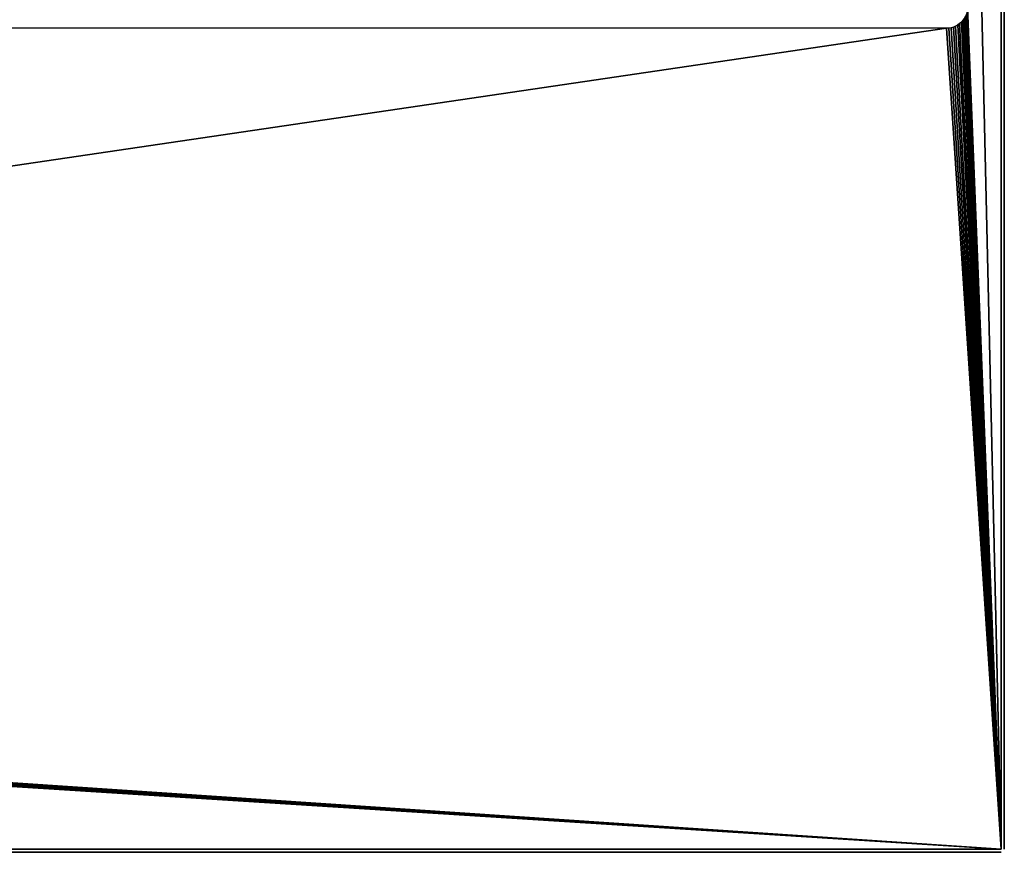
# Model space of a CAD drawing. Header units: millimetres. Extents: x -375 to 375, y -72 to 72.
# Tile 23 of 24: x 281 to 375, y -72 to 7. Entities that reach past the tile are written whole.
import ezdxf

# ---------------------------------------------------------------- set-up
doc = ezdxf.new("R2010")
doc.units = ezdxf.units.MM
doc.header["$LTSCALE"] = 26.699852
for name, color, linetype in [('1', 7, 'CONTINUOUS'), ('2', 7, 'CONTINUOUS'), ('3', 7, 'CONTINUOUS'), ('4', 7, 'CONTINUOUS')]:
    doc.layers.add(name, color=color, linetype=linetype)

msp = doc.modelspace()

# ---------------------------------------------------------------- linework, layer by layer
at = {"layer": '1', "color": 7, "linetype": 'Continuous'}
for points in [[(-374.7, -72.2), (-374.7, 72.2), (374.7, 72.2), (-374.7, -72.2)], [(374.7, -72.2), (-374.7, -72.2), (374.7, 72.2), (374.7, -72.2)]]:
    msp.add_3dface(points, dxfattribs=at)
at = {"layer": '2', "color": 7, "linetype": 'Continuous'}
for points in [[(371.5, 67, 8), (374.7, -72.2, 8), (374.7, 72.2, 8), (371.5, 67, 8)], [(371.5, 67, 8), (371.5, 8, 8), (374.7, -72.2, 8), (371.5, 67, 8)], [(371.45, 7.555, 8), (371.388, 7.339, 8), (374.7, -72.2, 8), (371.45, 7.555, 8)], [(371.487, 7.776, 8), (371.45, 7.555, 8), (374.7, -72.2, 8), (371.487, 7.776, 8)], [(371.5, 8, 8), (371.487, 7.776, 8), (374.7, -72.2, 8), (371.5, 8, 8)], [(370.914, 6.586, 8), (370.747, 6.436, 8), (374.7, -72.2, 8), (370.914, 6.586, 8)], [(371.064, 6.753, 8), (370.914, 6.586, 8), (374.7, -72.2, 8), (371.064, 6.753, 8)], [(371.193, 6.936, 8), (371.064, 6.753, 8), (374.7, -72.2, 8), (371.193, 6.936, 8)], [(371.302, 7.132, 8), (371.193, 6.936, 8), (374.7, -72.2, 8), (371.302, 7.132, 8)], [(371.388, 7.339, 8), (371.302, 7.132, 8), (374.7, -72.2, 8), (371.388, 7.339, 8)], [(369.5, 6, 8), (5.5, 6, 8), (6.8, -47.5, 8), (369.5, 6, 8)], [(374.7, -72.2, 8), (369.5, 6, 8), (6.8, -47.5, 8), (374.7, -72.2, 8)], [(369.724, 6.013, 8), (369.5, 6, 8), (374.7, -72.2, 8), (369.724, 6.013, 8)], [(369.945, 6.05, 8), (369.724, 6.013, 8), (374.7, -72.2, 8), (369.945, 6.05, 8)], [(370.161, 6.112, 8), (369.945, 6.05, 8), (374.7, -72.2, 8), (370.161, 6.112, 8)], [(370.368, 6.198, 8), (370.161, 6.112, 8), (374.7, -72.2, 8), (370.368, 6.198, 8)], [(370.564, 6.307, 8), (370.368, 6.198, 8), (374.7, -72.2, 8), (370.564, 6.307, 8)], [(370.747, 6.436, 8), (370.564, 6.307, 8), (374.7, -72.2, 8), (370.747, 6.436, 8)], [(6.759, -47.823, 8), (374.7, -72.2, 8), (6.79, -47.663, 8), (6.759, -47.823, 8)], [(6.79, -47.663, 8), (374.7, -72.2, 8), (6.8, -47.5, 8), (6.79, -47.663, 8)], [(5.744, -48.777, 8), (374.7, -72.2, 8), (5.902, -48.736, 8), (5.744, -48.777, 8)], [(5.902, -48.736, 8), (374.7, -72.2, 8), (6.054, -48.676, 8), (5.902, -48.736, 8)], [(6.054, -48.676, 8), (374.7, -72.2, 8), (6.197, -48.598, 8), (6.054, -48.676, 8)], [(6.197, -48.598, 8), (374.7, -72.2, 8), (6.329, -48.502, 8), (6.197, -48.598, 8)], [(6.329, -48.502, 8), (374.7, -72.2, 8), (6.448, -48.39, 8), (6.329, -48.502, 8)], [(6.448, -48.39, 8), (374.7, -72.2, 8), (6.552, -48.264, 8), (6.448, -48.39, 8)], [(6.552, -48.264, 8), (374.7, -72.2, 8), (6.639, -48.126, 8), (6.552, -48.264, 8)], [(6.639, -48.126, 8), (374.7, -72.2, 8), (6.709, -47.979, 8), (6.639, -48.126, 8)], [(6.709, -47.979, 8), (374.7, -72.2, 8), (6.759, -47.823, 8), (6.709, -47.979, 8)], [(-374.7, -72.2, 8), (374.7, -72.2, 8), (5.418, -48.797, 8), (-374.7, -72.2, 8)], [(5.418, -48.797, 8), (374.7, -72.2, 8), (5.582, -48.797, 8), (5.418, -48.797, 8)], [(5.582, -48.797, 8), (374.7, -72.2, 8), (5.744, -48.777, 8), (5.582, -48.797, 8)]]:
    msp.add_3dface(points, dxfattribs=at)
at = {"layer": '3', "color": 7, "linetype": 'Continuous'}
for points in [[(374.7, -72.5, 7.7), (-374.7, -72.5, 7.7), (374.7, -72.5, 0.3), (374.7, -72.5, 7.7)], [(374.7, -72.5, 0.3), (-374.7, -72.5, 7.7), (-374.7, -72.5, 0.3), (374.7, -72.5, 0.3)]]:
    msp.add_3dface(points, dxfattribs=at)
at = {"layer": '4', "color": 7, "linetype": 'Continuous'}
for points in [[(375, 72.2, 7.7), (375, -72.2, 7.7), (375, 72.2, 0.3), (375, 72.2, 7.7)], [(375, 72.2, 0.3), (375, -72.2, 7.7), (375, -72.2, 0.3), (375, 72.2, 0.3)]]:
    msp.add_3dface(points, dxfattribs=at)

doc.saveas('drawing.dxf')
